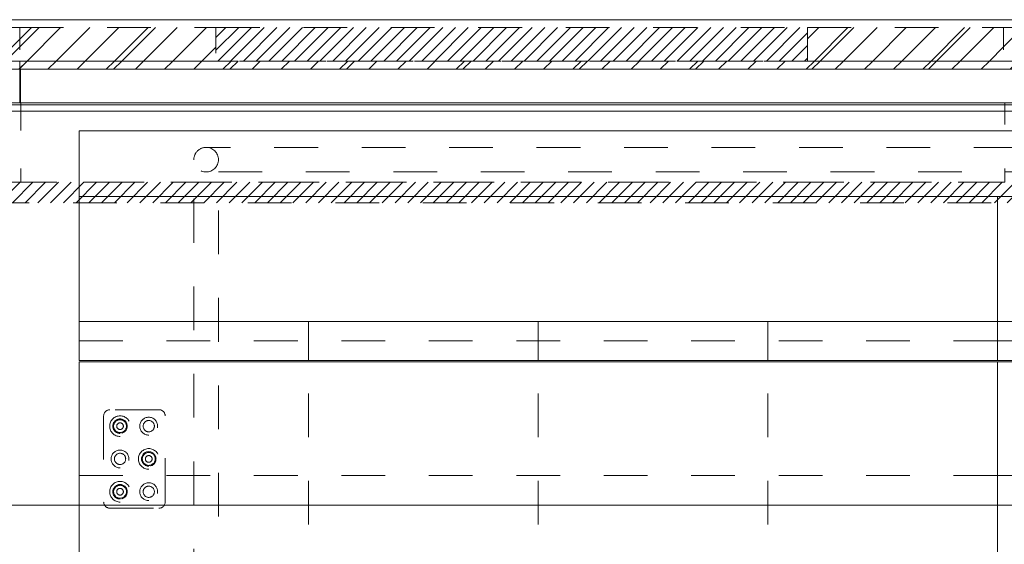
# Model space of a CAD drawing. Header units: inches. Extents: x -462 to -288, y -230 to 11.
# Tile 55 of 58: x -348 to -318, y -5 to 11. Entities that reach past the tile are written whole.
import ezdxf

# ---------------------------------------------------------------- set-up
doc = ezdxf.new("R2010")
doc.units = ezdxf.units.IN
doc.header["$LTSCALE"] = 32
doc.header["$MEASUREMENT"] = 0
doc.header["$PDMODE"] = 1
doc.header["$PDSIZE"] = -2
doc.linetypes.add('Dash Style-1', pattern=[0.083328, 0.041656, -0.041672])
for name, color, linetype, lineweight in [('DashLine', 7, 'Dash Style-1', 13), ('DashLineFill', 7, 'Dash Style-1', 13), ('Drawing', 7, 'Continuous', 18), ('None', 7, 'Continuous', 18), ('SolidLine', 7, 'Continuous', 15), ('Tuxedo-Metal', 7, 'Continuous', 18), ('Tuxedo-Upholstery-Back', 7, 'Continuous', 18), ('Tuxedo-Upholstery-SeatCushion', 7, 'Continuous', 18)]:
    doc.layers.add(name, color=color, linetype=linetype, lineweight=lineweight)
doc.layers.add('Electrical', color=1, linetype='Dash Style-1', lineweight=15, true_color=0xff0000)
pattern_1 = [(45, (0, 0), (-1.613016, 1.935715), []), (45, (-1.0608, 1.0608), (-0.472346, 0.4167613), [])]
pattern_2 = [(45, (0, 0), (-0.33333333, -0.7222222), [])]

# ---------------------------------------------------------------- blocks, each defined once
blk = doc.blocks.new('Group-1')
at = {"layer": 'DashLineFill', "linetype": 'Continuous', "lineweight": 13}
h = blk.add_hatch(dxfattribs=at)
h.set_pattern_fill('Steel', color=253, style=0, pattern_type=2)
h.set_pattern_definition(pattern_1)
h.paths.add_polyline_path([(72.008, 0), (77.992, 0), (77.992, -1.024), (72.008, -1.024)])
at = {"layer": 'DashLineFill', "flags": 128}
blk.add_lwpolyline([(72.008, 0), (77.992, 0), (77.992, -1.024), (72.008, -1.024)], close=True, dxfattribs=at)
blk = doc.blocks.new('Group-2')
at = {"layer": 'DashLineFill', "linetype": 'Continuous', "lineweight": 13}
h = blk.add_hatch(dxfattribs=at)
h.set_pattern_fill('Steel', color=253, style=0, pattern_type=2)
h.set_pattern_definition(pattern_1)
h.paths.add_polyline_path([(77.992, 0), (83.976, 0), (83.976, -1.024), (77.992, -1.024)])
h = blk.add_hatch(dxfattribs=at)
h.set_pattern_fill('Steel', color=253, style=0, pattern_type=2)
h.set_pattern_definition(pattern_1)
h.paths.add_polyline_path([(102.008, 0), (107.992, 0), (107.992, -1.024), (102.008, -1.024)])
at = {"layer": 'Electrical', "linetype": 'Continuous', "lineweight": 5, "true_color": 0xdd0000}
h = blk.add_hatch(dxfattribs=at)
h.set_pattern_fill('ElectricalHatch', color=12, style=0, pattern_type=2)
h.set_pattern_definition(pattern_2)
h.paths.add_polyline_path([(83.976, 0), (102.008, 0), (102.008, -1.024), (83.976, -1.024)])
at = {"layer": 'DashLineFill', "flags": 128}
for points in [[(77.992, 0), (83.976, 0), (83.976, -1.024), (77.992, -1.024)], [(102.008, 0), (107.992, 0), (107.992, -1.024), (102.008, -1.024)]]:
    blk.add_lwpolyline(points, close=True, dxfattribs=at)
at = {"layer": 'Electrical', "flags": 128}
blk.add_lwpolyline([(83.976, 0), (102.008, 0), (102.008, -1.024), (83.976, -1.024)], close=True, dxfattribs=at)
blk = doc.blocks.new('Group-3')
at = {"layer": 'DashLineFill', "linetype": 'Continuous', "lineweight": 13}
h = blk.add_hatch(dxfattribs=at)
h.set_pattern_fill('Steel', color=253, style=0, pattern_type=2)
h.set_pattern_definition(pattern_1)
h.paths.add_polyline_path([(107.992, 0), (113.976, 0), (113.976, -1.024), (107.992, -1.024)])
h = blk.add_hatch(dxfattribs=at)
h.set_pattern_fill('Steel', color=253, style=0, pattern_type=2)
h.set_pattern_definition(pattern_1)
h.paths.add_polyline_path([(132.008, 0), (137.992, 0), (137.992, -1.024), (132.008, -1.024)])
at = {"layer": 'Electrical', "linetype": 'Continuous', "lineweight": 5, "true_color": 0xdd0000}
h = blk.add_hatch(dxfattribs=at)
h.set_pattern_fill('ElectricalHatch', color=12, style=0, pattern_type=2)
h.set_pattern_definition(pattern_2)
h.paths.add_polyline_path([(113.976, 0), (132.008, 0), (132.008, -1.024), (113.976, -1.024)])
at = {"layer": 'DashLineFill', "flags": 128}
for points in [[(107.992, 0), (113.976, 0), (113.976, -1.024), (107.992, -1.024)], [(132.008, 0), (137.992, 0), (137.992, -1.024), (132.008, -1.024)]]:
    blk.add_lwpolyline(points, close=True, dxfattribs=at)
at = {"layer": 'Electrical', "flags": 128}
blk.add_lwpolyline([(113.976, 0), (132.008, 0), (132.008, -1.024), (113.976, -1.024)], close=True, dxfattribs=at)
blk = doc.blocks.new('Group-4')
at = {"layer": 'SolidLine', "flags": 128}
blk.add_lwpolyline([(72, 0.236), (138, 0.236), (138, -2.362), (72, -2.362)], close=True, dxfattribs=at)
at = {"layer": 'None'}
for name in ['Group-1', 'Group-2', 'Group-3']:
    blk.add_blockref(name, (0, 0), dxfattribs=at)
blk = doc.blocks.new('SL Wall Panel (2D)')
at = {"layer": 'None'}
blk.add_blockref('Group-4', (0, 0), dxfattribs=at)
at = {"layer": 'Drawing', "color": 0, "flags": 1}
for tag in ['Catalog', 'Option1', 'Option2', 'Option3', 'Option4', 'Option5', 'Option6', 'Option7', 'Option8', 'Option9', 'Option10', 'Option11', 'Option12', 'Custom', 'Tag', 'FinishGroup', 'Discount', 'Item1', 'Item2', 'Item3', 'Item4', 'Item5', 'Item6', 'Item7', 'Item8', 'Item9', 'Item10', 'Item11', 'Item12', 'Item13', 'Item14', 'Item15', 'Item16', 'Item17', 'Item18', 'Item19', 'Item20', 'Item21', 'Item22', 'Item23', 'Item24', 'Item25']:
    blk.add_attdef(tag, (-102.499, -216.571), '', height=0.00709, dxfattribs=at)
blk = doc.blocks.new('Group-5')
at = {"layer": 'DashLineFill', "linetype": 'Continuous', "lineweight": 13}
h = blk.add_hatch(dxfattribs=at)
h.set_pattern_fill('Steel', color=253, style=0, pattern_type=2)
h.set_pattern_definition(pattern_1)
h.paths.add_polyline_path([(12, -12), (72, -12), (72, -12.252), (12, -12.252)])
at = {"layer": 'DashLineFill', "flags": 128}
blk.add_lwpolyline([(12, -12), (72, -12), (72, -12.252), (12, -12.252)], close=True, dxfattribs=at)
at = {"layer": 'SolidLine', "flags": 128}
blk.add_lwpolyline([(12, -12.252), (72, -12.252), (72, -13.276), (12, -13.276)], close=True, dxfattribs=at)
blk = doc.blocks.new('Group-6')
at = {"layer": 'None'}
blk.add_blockref('Group-5', (0, 0), dxfattribs=at)
blk = doc.blocks.new('SL Wall Tile (2D)')
at = {"layer": 'None'}
blk.add_blockref('Group-6', (0, 0), dxfattribs=at)
at = {"layer": 'Drawing', "color": 0, "flags": 1}
for tag in ['Catalog', 'Custom', 'Tag', 'Option1', 'Option2', 'Option3', 'Option4', 'Option5', 'Option6', 'Option7', 'Option8', 'Option9', 'Option10', 'Option11', 'Option12', 'FinishGroup', 'Discount', 'Item1', 'Item2', 'Item3', 'Item4', 'Item5', 'Item6', 'Item7', 'Item8', 'Item9', 'Item10', 'Item11', 'Item12', 'Item13', 'Item14', 'Item15', 'Item16', 'Item17', 'Item18', 'Item19', 'Item20', 'Item21', 'Item22', 'Item23', 'Item24', 'Item25']:
    blk.add_attdef(tag, (-0.552, -214.526), '', height=0.00709, dxfattribs=at)
blk = doc.blocks.new('Group-7')
at = {"layer": 'DashLineFill', "linetype": 'Continuous', "lineweight": 13}
h = blk.add_hatch(dxfattribs=at)
h.set_pattern_fill('Steel', color=253, style=0, pattern_type=2)
h.set_pattern_definition(pattern_1)
h.paths.add_polyline_path([(12, -12), (72, -12), (72, -12.252), (12, -12.252)])
at = {"layer": 'DashLineFill', "flags": 128}
blk.add_lwpolyline([(12, -12), (72, -12), (72, -12.252), (12, -12.252)], close=True, dxfattribs=at)
at = {"layer": 'SolidLine', "flags": 128}
blk.add_lwpolyline([(12, -12.252), (72, -12.252), (72, -13.276), (12, -13.276)], close=True, dxfattribs=at)
blk = doc.blocks.new('Group-8')
at = {"layer": 'None'}
blk.add_blockref('Group-7', (0, 0), dxfattribs=at)
blk = doc.blocks.new('SL Wall Tile (2D)-1')
at = {"layer": 'None'}
blk.add_blockref('Group-8', (0, 0), dxfattribs=at)
at = {"layer": 'Drawing', "color": 0, "flags": 1}
for tag in ['Catalog', 'Option1', 'Option2', 'Option3', 'Option4', 'Option5', 'Option6', 'Option7', 'Option8', 'Option9', 'Option10', 'Option11', 'Option12', 'Custom', 'Tag', 'FinishGroup', 'Discount', 'Item1', 'Item2', 'Item3', 'Item4', 'Item5', 'Item6', 'Item7', 'Item8', 'Item9', 'Item10', 'Item11', 'Item12', 'Item13', 'Item14', 'Item15', 'Item16', 'Item17', 'Item18', 'Item19', 'Item20', 'Item21', 'Item22', 'Item23', 'Item24', 'Item25']:
    blk.add_attdef(tag, (-0.552, -192.007), '', height=0.00709, dxfattribs=at)
blk = doc.blocks.new('Group-9')
at = {"layer": 'DashLineFill', "linetype": 'Continuous', "lineweight": 13}
h = blk.add_hatch(dxfattribs=at)
h.set_pattern_fill('Steel', color=253, style=0, pattern_type=2)
h.set_pattern_definition(pattern_1)
h.paths.add_polyline_path([(12, -12), (72, -12), (72, -12.252), (12, -12.252)])
at = {"layer": 'DashLineFill', "flags": 128}
blk.add_lwpolyline([(12, -12), (72, -12), (72, -12.252), (12, -12.252)], close=True, dxfattribs=at)
at = {"layer": 'SolidLine', "flags": 128}
blk.add_lwpolyline([(12, -12.252), (72, -12.252), (72, -13.276), (12, -13.276)], close=True, dxfattribs=at)
blk = doc.blocks.new('Group-10')
at = {"layer": 'None'}
blk.add_blockref('Group-9', (0, 0), dxfattribs=at)
blk = doc.blocks.new('SL Wall Tile (2D)-2')
at = {"layer": 'None'}
blk.add_blockref('Group-10', (0, 0), dxfattribs=at)
at = {"layer": 'Drawing', "color": 0, "flags": 1}
for tag in ['Catalog', 'FinishGroup', 'Discount', 'Option1', 'Option2', 'Option3', 'Option4', 'Option5', 'Option6', 'Option7', 'Option8', 'Option9', 'Option10', 'Option11', 'Option12', 'Custom', 'Tag', 'Item1', 'Item2', 'Item3', 'Item4', 'Item5', 'Item6', 'Item7', 'Item8', 'Item9', 'Item10', 'Item11', 'Item12', 'Item13', 'Item14', 'Item15', 'Item16', 'Item17', 'Item18', 'Item19', 'Item20', 'Item21', 'Item22', 'Item23', 'Item24', 'Item25']:
    blk.add_attdef(tag, (-60.533, -192.007), '', height=0.00709, dxfattribs=at)
blk = doc.blocks.new('Group-11')
at = {"layer": 'DashLineFill', "linetype": 'Continuous', "lineweight": 13}
h = blk.add_hatch(dxfattribs=at)
h.set_pattern_fill('Steel', color=253, style=0, pattern_type=2)
h.set_pattern_definition(pattern_1)
h.paths.add_polyline_path([(12.02, -12), (132.02, -12), (132.02, -12.252), (12.02, -12.252)])
at = {"layer": 'DashLineFill', "flags": 128}
blk.add_lwpolyline([(12.02, -12), (132.02, -12), (132.02, -12.252), (12.02, -12.252)], close=True, dxfattribs=at)
at = {"layer": 'SolidLine', "flags": 128}
blk.add_lwpolyline([(12.02, -12.252), (132.02, -12.252), (132.02, -13.276), (12.02, -13.276)], close=True, dxfattribs=at)
blk = doc.blocks.new('Group-13')
at = {"layer": 'DashLine', "flags": 128}
blk.add_lwpolyline([(42.02, -13.276), (72.02, -13.276), (72.02, -15.697), (42.02, -15.697)], close=True, dxfattribs=at)
at = {"layer": 'SolidLine', "flags": 128}
blk.add_lwpolyline([(42.02, -13.276), (72.02, -13.276), (72.02, -13.531), (42.02, -13.531)], close=True, dxfattribs=at)
blk = doc.blocks.new('Group-14')
at = {"layer": 'DashLine', "flags": 128}
blk.add_lwpolyline([(72.02, -13.276), (102.02, -13.276), (102.02, -15.697), (72.02, -15.697)], close=True, dxfattribs=at)
at = {"layer": 'SolidLine', "flags": 128}
blk.add_lwpolyline([(72.02, -13.276), (102.02, -13.276), (102.02, -13.531), (72.02, -13.531)], close=True, dxfattribs=at)
blk = doc.blocks.new('Group-16')
at = {"layer": 'Electrical', "linetype": 'Continuous', "lineweight": 5, "true_color": 0xdd0000}
h = blk.add_hatch(dxfattribs=at)
h.set_pattern_fill('ElectricalHatch', color=12, style=0, pattern_type=2)
h.set_pattern_definition(pattern_2)
edge = h.paths.add_edge_path()
edge.add_arc((12.768, -16.009), 0.312, 180, 270)
edge.add_line((12.768, -16.322), (131.272, -16.322))
edge.add_arc((131.272, -16.009), 0.312, 270, 360)
edge.add_arc((131.272, -16.009), 0.312, 0, 90)
edge.add_line((131.272, -15.697), (12.768, -15.697))
edge.add_arc((12.768, -16.009), 0.312, 90, 180)
at = {"layer": 'Electrical', "flags": 128}
blk.add_lwpolyline([(12.455, -16.009, 0.414214), (12.768, -16.322), (131.272, -16.322, 0.414214), (131.584, -16.009, 0.414214), (131.272, -15.697), (12.768, -15.697, 0.414214)], format="xyb", close=True, dxfattribs=at)
at = {"layer": 'SolidLine', "flags": 128}
blk.add_lwpolyline([(12.02, -13.531), (132.02, -13.531), (132.02, -25.539), (12.02, -25.539)], close=True, dxfattribs=at)
at = {"layer": 'None'}
for name in ['Group-13', 'Group-14']:
    blk.add_blockref(name, (0, 0), dxfattribs=at)
blk = doc.blocks.new('Group-17')
at = {"layer": 'None'}
for name in ['Group-11', 'Group-16']:
    blk.add_blockref(name, (0, 0), dxfattribs=at)
blk = doc.blocks.new('Group-18')
at = {"layer": 'None'}
blk.add_blockref('Group-17', (0, 0), dxfattribs=at)
blk = doc.blocks.new('SL Overhead (2D)')
at = {"layer": 'None'}
blk.add_blockref('Group-18', (0, 0), dxfattribs=at)
at = {"layer": 'Drawing', "color": 0, "flags": 1}
for tag in ['Catalog', 'Custom', 'FinishGroup', 'Discount', 'Tag', 'Item1', 'Item2', 'Item3', 'Item4', 'Item5', 'Item6', 'Item7', 'Item8', 'Item9', 'Item10', 'Item11', 'Item12', 'Item13', 'Item14', 'Item15', 'Item16', 'Item17', 'Item18', 'Item19', 'Item20', 'Item21', 'Item22', 'Item23', 'Item24', 'Item25', 'Option1', 'Option2', 'Option3', 'Option4', 'Option5', 'Option6', 'Option7', 'Option8', 'Option9', 'Option10', 'Option11', 'Option12']:
    blk.add_attdef(tag, (-60.523, -147.026), '', height=0.00709, dxfattribs=at)
blk = doc.blocks.new('Group-68')
at = {"layer": 'DashLine', "flags": 128}
blk.add_lwpolyline([(-24.5, 11.25, -0.414214), (-24.125, 11.625), (24.125, 11.625, -0.414214), (24.5, 11.25), (24.5, -11.25, -0.414214), (24.125, -11.625), (-24.125, -11.625, -0.414214), (-24.5, -11.25)], format="xyb", close=True, dxfattribs=at)
for points in [[(-24.125, 11.625), (-24.088, 11.623), (-24.052, 11.618), (-24.016, 11.609), (-23.981, 11.596), (-23.948, 11.581), (-23.917, 11.562), (-23.887, 11.54), (-23.86, 11.515), (-23.835, 11.488), (-23.813, 11.458), (-23.794, 11.427), (-23.779, 11.394), (-23.766, 11.359), (-23.757, 11.323), (-23.752, 11.287), (-23.75, 11.25), (-23.752, 11.213), (-23.757, 11.177), (-23.766, 11.141), (-23.779, 11.106), (-23.794, 11.073), (-23.813, 11.042), (-23.835, 11.012), (-23.86, 10.985), (-23.887, 10.96), (-23.917, 10.938), (-23.948, 10.919), (-23.981, 10.904), (-24.016, 10.891), (-24.052, 10.882), (-24.088, 10.877), (-24.125, 10.875), (-24.162, 10.877), (-24.198, 10.882), (-24.234, 10.891), (-24.269, 10.904), (-24.302, 10.919), (-24.333, 10.938), (-24.363, 10.96), (-24.39, 10.985), (-24.415, 11.012), (-24.437, 11.042), (-24.456, 11.073), (-24.471, 11.106), (-24.484, 11.141), (-24.493, 11.177), (-24.498, 11.213), (-24.5, 11.25), (-24.498, 11.287), (-24.493, 11.323), (-24.484, 11.359), (-24.471, 11.394), (-24.456, 11.427), (-24.437, 11.458), (-24.415, 11.488), (-24.39, 11.515), (-24.363, 11.54), (-24.333, 11.562), (-24.302, 11.581), (-24.269, 11.596), (-24.234, 11.609), (-24.198, 11.618), (-24.162, 11.623)], [(-23.75, 10.875), (23.75, 10.875), (23.75, -10.875), (-23.75, -10.875)]]:
    blk.add_lwpolyline(points, close=True, dxfattribs=at)
blk = doc.blocks.new('Tuxedo_Base_2 (2D)')
at = {"layer": 'Tuxedo-Metal', "color": 7}
blk.add_blockref('Group-68', (0, 0), dxfattribs=at)
blk = doc.blocks.new('Tuxedo_Back_2 (2D)')
at = {"layer": 'SolidLine', "flags": 128}
blk.add_lwpolyline([(0, 0), (56, 0), (56, -2), (0, -2)], close=True, dxfattribs=at)
blk = doc.blocks.new('Tuxedo_Bottom_2 (2D)')
at = {"layer": 'DashLine', "flags": 128}
blk.add_lwpolyline([(0, 0), (56, 0), (56, -26), (0, -26)], close=True, dxfattribs=at)
blk = doc.blocks.new('Tuxedo_Seat_Cushion_Quilt (2D)')
at = {"layer": 'DashLine'}
for p, q in [((7, 0), (7, 20.962)), ((14, 0), (14, 20.962)), ((21, 0), (21, 20.962)), ((0, 17.5), (27.999, 17.5)), ((0, 14), (27.999, 14)), ((0, 10.5), (27.999, 10.5)), ((0, 7), (27.999, 7)), ((0, 3.5), (27.999, 3.5))]:
    blk.add_line(p, q, dxfattribs=at)
at = {"layer": 'SolidLine', "flags": 128}
blk.add_lwpolyline([(0, 20.962), (27.999, 20.962), (27.999, 0), (0, 0)], close=True, dxfattribs=at)
blk = doc.blocks.new('Tuxedo_Back_Cushion_Quilt (2D)')
at = {"layer": 'DashLine'}
for p, q in [((7, -3.807), (7, -5)), ((14, -3.807), (14, -5)), ((21, -3.807), (21, -5)), ((0, -4.403), (28, -4.403))]:
    blk.add_line(p, q, dxfattribs=at)
at = {"layer": 'SolidLine'}
blk.add_line((0, -3.807), (28, -3.807), dxfattribs=at)
at = {"layer": 'SolidLine', "flags": 128}
blk.add_lwpolyline([(0, 0), (28, 0), (28, -5), (0, -5)], close=True, dxfattribs=at)
blk = doc.blocks.new('Group-69')
at = {"layer": 'DashLine', "color": 252, "true_color": 0x888888, "transparency": 33554687}
for p, q in [((0.75, 1.313), (0.75, -1.313)), ((2.437, 1.5), (0.937, 1.5)), ((2.625, -1.313), (2.625, 1.313)), ((0.937, -1.5), (2.437, -1.5))]:
    blk.add_line(p, q, dxfattribs=at)
at = {"layer": 'DashLine', "color": 252, "true_color": 0x888888, "transparency": 33554687, "flags": 128}
for points in [[(1.25, 0.685), (1.219, 0.686), (1.188, 0.691), (1.158, 0.698), (1.129, 0.709), (1.101, 0.722), (1.075, 0.738), (1.05, 0.756), (1.027, 0.777), (1.006, 0.8), (0.988, 0.825), (0.972, 0.851), (0.959, 0.879), (0.948, 0.908), (0.941, 0.938), (0.936, 0.969), (0.935, 1), (0.936, 1.031), (0.941, 1.062), (0.948, 1.092), (0.959, 1.121), (0.972, 1.149), (0.988, 1.175), (1.006, 1.2), (1.027, 1.223), (1.05, 1.244), (1.075, 1.262), (1.101, 1.278), (1.129, 1.291), (1.158, 1.302), (1.188, 1.309), (1.219, 1.314), (1.25, 1.315), (1.281, 1.314), (1.312, 1.309), (1.342, 1.302), (1.371, 1.291), (1.399, 1.278), (1.425, 1.262), (1.45, 1.244), (1.473, 1.223), (1.494, 1.2), (1.512, 1.175), (1.528, 1.149), (1.541, 1.121), (1.552, 1.092), (1.559, 1.062), (1.564, 1.031), (1.565, 1), (1.564, 0.969), (1.559, 0.938), (1.552, 0.908), (1.541, 0.879), (1.528, 0.851), (1.512, 0.825), (1.494, 0.8), (1.473, 0.777), (1.45, 0.756), (1.425, 0.738), (1.399, 0.722), (1.371, 0.709), (1.342, 0.698), (1.312, 0.691), (1.281, 0.686)], [(1.25, 0.778), (1.228, 0.779), (1.207, 0.783), (1.186, 0.788), (1.165, 0.795), (1.146, 0.805), (1.127, 0.816), (1.109, 0.829), (1.093, 0.843), (1.079, 0.859), (1.066, 0.877), (1.055, 0.896), (1.045, 0.915), (1.038, 0.936), (1.033, 0.957), (1.029, 0.978), (1.028, 1), (1.029, 1.022), (1.033, 1.043), (1.038, 1.064), (1.045, 1.085), (1.055, 1.104), (1.066, 1.123), (1.079, 1.141), (1.093, 1.157), (1.109, 1.171), (1.127, 1.184), (1.146, 1.195), (1.165, 1.205), (1.186, 1.212), (1.207, 1.217), (1.228, 1.221), (1.25, 1.222), (1.272, 1.221), (1.293, 1.217), (1.314, 1.212), (1.335, 1.205), (1.354, 1.195), (1.373, 1.184), (1.391, 1.171), (1.407, 1.157), (1.421, 1.141), (1.434, 1.123), (1.445, 1.104), (1.455, 1.085), (1.462, 1.064), (1.467, 1.043), (1.471, 1.022), (1.472, 1), (1.471, 0.978), (1.467, 0.957), (1.462, 0.936), (1.455, 0.915), (1.445, 0.896), (1.434, 0.877), (1.421, 0.859), (1.407, 0.843), (1.391, 0.829), (1.373, 0.816), (1.354, 0.805), (1.335, 0.795), (1.314, 0.788), (1.293, 0.783), (1.272, 0.779)], [(2.125, 0.728), (2.098, 0.729), (2.072, 0.733), (2.046, 0.74), (2.021, 0.749), (1.997, 0.76), (1.974, 0.774), (1.953, 0.79), (1.933, 0.808), (1.915, 0.828), (1.899, 0.849), (1.885, 0.872), (1.874, 0.896), (1.865, 0.921), (1.858, 0.947), (1.854, 0.973), (1.853, 1), (1.854, 1.027), (1.858, 1.053), (1.865, 1.079), (1.874, 1.104), (1.885, 1.128), (1.899, 1.151), (1.915, 1.172), (1.933, 1.192), (1.953, 1.21), (1.974, 1.226), (1.997, 1.24), (2.021, 1.251), (2.046, 1.26), (2.072, 1.267), (2.098, 1.271), (2.125, 1.272), (2.152, 1.271), (2.178, 1.267), (2.204, 1.26), (2.229, 1.251), (2.253, 1.24), (2.276, 1.226), (2.297, 1.21), (2.317, 1.192), (2.335, 1.172), (2.351, 1.151), (2.365, 1.128), (2.376, 1.104), (2.385, 1.079), (2.392, 1.053), (2.396, 1.027), (2.397, 1), (2.396, 0.973), (2.392, 0.947), (2.385, 0.921), (2.376, 0.896), (2.365, 0.872), (2.351, 0.849), (2.335, 0.828), (2.317, 0.808), (2.297, 0.79), (2.276, 0.774), (2.253, 0.76), (2.229, 0.749), (2.204, 0.74), (2.178, 0.733), (2.152, 0.729)], [(1.25, 0.804), (1.231, 0.805), (1.212, 0.808), (1.193, 0.813), (1.175, 0.819), (1.158, 0.827), (1.141, 0.837), (1.126, 0.849), (1.112, 0.862), (1.099, 0.876), (1.087, 0.891), (1.077, 0.908), (1.069, 0.925), (1.063, 0.943), (1.058, 0.962), (1.055, 0.981), (1.054, 1), (1.055, 1.019), (1.058, 1.038), (1.063, 1.057), (1.069, 1.075), (1.077, 1.092), (1.087, 1.109), (1.099, 1.124), (1.112, 1.138), (1.126, 1.151), (1.141, 1.163), (1.158, 1.173), (1.175, 1.181), (1.193, 1.187), (1.212, 1.192), (1.231, 1.195), (1.25, 1.196), (1.269, 1.195), (1.288, 1.192), (1.307, 1.187), (1.325, 1.181), (1.342, 1.173), (1.359, 1.163), (1.374, 1.151), (1.388, 1.138), (1.401, 1.124), (1.413, 1.109), (1.423, 1.092), (1.431, 1.075), (1.437, 1.057), (1.442, 1.038), (1.445, 1.019), (1.446, 1), (1.445, 0.981), (1.442, 0.962), (1.437, 0.943), (1.431, 0.925), (1.423, 0.908), (1.413, 0.891), (1.401, 0.876), (1.388, 0.862), (1.374, 0.849), (1.359, 0.837), (1.342, 0.827), (1.325, 0.819), (1.307, 0.813), (1.288, 0.808), (1.269, 0.805)], [(1.25, 0.898), (1.24, 0.898), (1.23, 0.9), (1.22, 0.902), (1.211, 0.906), (1.202, 0.91), (1.193, 0.915), (1.185, 0.921), (1.178, 0.928), (1.171, 0.935), (1.165, 0.943), (1.16, 0.952), (1.156, 0.961), (1.152, 0.97), (1.15, 0.98), (1.148, 0.99), (1.148, 1), (1.148, 1.01), (1.15, 1.02), (1.152, 1.03), (1.156, 1.039), (1.16, 1.048), (1.165, 1.057), (1.171, 1.065), (1.178, 1.072), (1.185, 1.079), (1.193, 1.085), (1.202, 1.09), (1.211, 1.094), (1.22, 1.098), (1.23, 1.1), (1.24, 1.102), (1.25, 1.102), (1.26, 1.102), (1.27, 1.1), (1.28, 1.098), (1.289, 1.094), (1.298, 1.09), (1.307, 1.085), (1.315, 1.079), (1.322, 1.072), (1.329, 1.065), (1.335, 1.057), (1.34, 1.048), (1.344, 1.039), (1.348, 1.03), (1.35, 1.02), (1.352, 1.01), (1.352, 1), (1.352, 0.99), (1.35, 0.98), (1.348, 0.97), (1.344, 0.961), (1.34, 0.952), (1.335, 0.943), (1.329, 0.935), (1.322, 0.928), (1.315, 0.921), (1.307, 0.915), (1.298, 0.91), (1.289, 0.906), (1.28, 0.902), (1.27, 0.9), (1.26, 0.898)], [(2.125, 0.828), (2.108, 0.829), (2.091, 0.831), (2.075, 0.836), (2.059, 0.841), (2.044, 0.848), (2.03, 0.857), (2.016, 0.867), (2.003, 0.878), (1.992, 0.891), (1.982, 0.905), (1.973, 0.919), (1.966, 0.934), (1.961, 0.95), (1.956, 0.966), (1.954, 0.983), (1.953, 1), (1.954, 1.017), (1.956, 1.034), (1.961, 1.05), (1.966, 1.066), (1.973, 1.081), (1.982, 1.095), (1.992, 1.109), (2.003, 1.122), (2.016, 1.133), (2.03, 1.143), (2.044, 1.152), (2.059, 1.159), (2.075, 1.164), (2.091, 1.169), (2.108, 1.171), (2.125, 1.172), (2.142, 1.171), (2.159, 1.169), (2.175, 1.164), (2.191, 1.159), (2.206, 1.152), (2.22, 1.143), (2.234, 1.133), (2.247, 1.122), (2.258, 1.109), (2.268, 1.095), (2.277, 1.081), (2.284, 1.066), (2.289, 1.05), (2.294, 1.034), (2.296, 1.017), (2.297, 1), (2.296, 0.983), (2.294, 0.966), (2.289, 0.95), (2.284, 0.934), (2.277, 0.919), (2.268, 0.905), (2.258, 0.891), (2.247, 0.878), (2.234, 0.867), (2.22, 0.857), (2.206, 0.848), (2.191, 0.841), (2.175, 0.836), (2.159, 0.831), (2.142, 0.829)], [(2.125, -0.315), (2.094, -0.314), (2.063, -0.309), (2.033, -0.302), (2.004, -0.291), (1.976, -0.278), (1.95, -0.262), (1.925, -0.244), (1.902, -0.223), (1.881, -0.2), (1.863, -0.175), (1.847, -0.149), (1.834, -0.121), (1.823, -0.092), (1.816, -0.062), (1.811, -0.031), (1.81, 0), (1.811, 0.031), (1.816, 0.062), (1.823, 0.092), (1.834, 0.121), (1.847, 0.149), (1.863, 0.175), (1.881, 0.2), (1.902, 0.223), (1.925, 0.244), (1.95, 0.262), (1.976, 0.278), (2.004, 0.291), (2.033, 0.302), (2.063, 0.309), (2.094, 0.314), (2.125, 0.315), (2.156, 0.314), (2.187, 0.309), (2.217, 0.302), (2.246, 0.291), (2.274, 0.278), (2.3, 0.262), (2.325, 0.244), (2.348, 0.223), (2.369, 0.2), (2.387, 0.175), (2.403, 0.149), (2.416, 0.121), (2.427, 0.092), (2.434, 0.062), (2.439, 0.031), (2.44, 0), (2.439, -0.031), (2.434, -0.062), (2.427, -0.092), (2.416, -0.121), (2.403, -0.149), (2.387, -0.175), (2.369, -0.2), (2.348, -0.223), (2.325, -0.244), (2.3, -0.262), (2.274, -0.278), (2.246, -0.291), (2.217, -0.302), (2.187, -0.309), (2.156, -0.314)], [(1.25, -0.272), (1.223, -0.271), (1.197, -0.267), (1.171, -0.26), (1.146, -0.251), (1.122, -0.24), (1.099, -0.226), (1.078, -0.21), (1.058, -0.192), (1.04, -0.172), (1.024, -0.151), (1.01, -0.128), (0.999, -0.104), (0.99, -0.079), (0.983, -0.053), (0.979, -0.027), (0.978, 0), (0.979, 0.027), (0.983, 0.053), (0.99, 0.079), (0.999, 0.104), (1.01, 0.128), (1.024, 0.151), (1.04, 0.172), (1.058, 0.192), (1.078, 0.21), (1.099, 0.226), (1.122, 0.24), (1.146, 0.251), (1.171, 0.26), (1.197, 0.267), (1.223, 0.271), (1.25, 0.272), (1.277, 0.271), (1.303, 0.267), (1.329, 0.26), (1.354, 0.251), (1.378, 0.24), (1.401, 0.226), (1.422, 0.21), (1.442, 0.192), (1.46, 0.172), (1.476, 0.151), (1.49, 0.128), (1.501, 0.104), (1.51, 0.079), (1.517, 0.053), (1.521, 0.027), (1.522, 0), (1.521, -0.027), (1.517, -0.053), (1.51, -0.079), (1.501, -0.104), (1.49, -0.128), (1.476, -0.151), (1.46, -0.172), (1.442, -0.192), (1.422, -0.21), (1.401, -0.226), (1.378, -0.24), (1.354, -0.251), (1.329, -0.26), (1.303, -0.267), (1.277, -0.271)], [(1.25, -0.172), (1.233, -0.171), (1.216, -0.169), (1.2, -0.164), (1.184, -0.159), (1.169, -0.152), (1.155, -0.143), (1.141, -0.133), (1.128, -0.122), (1.117, -0.109), (1.107, -0.095), (1.098, -0.081), (1.091, -0.066), (1.086, -0.05), (1.081, -0.034), (1.079, -0.017), (1.078, 0), (1.079, 0.017), (1.081, 0.034), (1.086, 0.05), (1.091, 0.066), (1.098, 0.081), (1.107, 0.095), (1.117, 0.109), (1.128, 0.122), (1.141, 0.133), (1.155, 0.143), (1.169, 0.152), (1.184, 0.159), (1.2, 0.164), (1.216, 0.169), (1.233, 0.171), (1.25, 0.172), (1.267, 0.171), (1.284, 0.169), (1.3, 0.164), (1.316, 0.159), (1.331, 0.152), (1.345, 0.143), (1.359, 0.133), (1.372, 0.122), (1.383, 0.109), (1.393, 0.095), (1.402, 0.081), (1.409, 0.066), (1.414, 0.05), (1.419, 0.034), (1.421, 0.017), (1.422, 0), (1.421, -0.017), (1.419, -0.034), (1.414, -0.05), (1.409, -0.066), (1.402, -0.081), (1.393, -0.095), (1.383, -0.109), (1.372, -0.122), (1.359, -0.133), (1.345, -0.143), (1.331, -0.152), (1.316, -0.159), (1.3, -0.164), (1.284, -0.169), (1.267, -0.171)], [(2.125, -0.222), (2.103, -0.221), (2.082, -0.217), (2.061, -0.212), (2.04, -0.205), (2.021, -0.195), (2.002, -0.184), (1.984, -0.171), (1.968, -0.157), (1.954, -0.141), (1.941, -0.123), (1.93, -0.104), (1.92, -0.085), (1.913, -0.064), (1.908, -0.043), (1.904, -0.022), (1.903, 0), (1.904, 0.022), (1.908, 0.043), (1.913, 0.064), (1.92, 0.085), (1.93, 0.104), (1.941, 0.123), (1.954, 0.141), (1.968, 0.157), (1.984, 0.171), (2.002, 0.184), (2.021, 0.195), (2.04, 0.205), (2.061, 0.212), (2.082, 0.217), (2.103, 0.221), (2.125, 0.222), (2.147, 0.221), (2.168, 0.217), (2.189, 0.212), (2.21, 0.205), (2.229, 0.195), (2.248, 0.184), (2.266, 0.171), (2.282, 0.157), (2.296, 0.141), (2.309, 0.123), (2.32, 0.104), (2.33, 0.085), (2.337, 0.064), (2.342, 0.043), (2.346, 0.022), (2.347, 0), (2.346, -0.022), (2.342, -0.043), (2.337, -0.064), (2.33, -0.085), (2.32, -0.104), (2.309, -0.123), (2.296, -0.141), (2.282, -0.157), (2.266, -0.171), (2.248, -0.184), (2.229, -0.195), (2.21, -0.205), (2.189, -0.212), (2.168, -0.217), (2.147, -0.221)], [(2.125, -0.196), (2.106, -0.195), (2.087, -0.192), (2.068, -0.187), (2.05, -0.181), (2.033, -0.173), (2.016, -0.163), (2.001, -0.151), (1.987, -0.138), (1.974, -0.124), (1.962, -0.109), (1.952, -0.092), (1.944, -0.075), (1.938, -0.057), (1.933, -0.038), (1.93, -0.019), (1.929, 0), (1.93, 0.019), (1.933, 0.038), (1.938, 0.057), (1.944, 0.075), (1.952, 0.092), (1.962, 0.109), (1.974, 0.124), (1.987, 0.138), (2.001, 0.151), (2.016, 0.163), (2.033, 0.173), (2.05, 0.181), (2.068, 0.187), (2.087, 0.192), (2.106, 0.195), (2.125, 0.196), (2.144, 0.195), (2.163, 0.192), (2.182, 0.187), (2.2, 0.181), (2.217, 0.173), (2.234, 0.163), (2.249, 0.151), (2.263, 0.138), (2.276, 0.124), (2.288, 0.109), (2.298, 0.092), (2.306, 0.075), (2.312, 0.057), (2.317, 0.038), (2.32, 0.019), (2.321, 0), (2.32, -0.019), (2.317, -0.038), (2.312, -0.057), (2.306, -0.075), (2.298, -0.092), (2.288, -0.109), (2.276, -0.124), (2.263, -0.138), (2.249, -0.151), (2.234, -0.163), (2.217, -0.173), (2.2, -0.181), (2.182, -0.187), (2.163, -0.192), (2.144, -0.195)], [(2.125, -0.102), (2.115, -0.102), (2.105, -0.1), (2.095, -0.098), (2.086, -0.094), (2.077, -0.09), (2.068, -0.085), (2.06, -0.079), (2.053, -0.072), (2.046, -0.065), (2.04, -0.057), (2.035, -0.048), (2.031, -0.039), (2.027, -0.03), (2.025, -0.02), (2.023, -0.01), (2.023, 0), (2.023, 0.01), (2.025, 0.02), (2.027, 0.03), (2.031, 0.039), (2.035, 0.048), (2.04, 0.057), (2.046, 0.065), (2.053, 0.072), (2.06, 0.079), (2.068, 0.085), (2.077, 0.09), (2.086, 0.094), (2.095, 0.098), (2.105, 0.1), (2.115, 0.102), (2.125, 0.102), (2.135, 0.102), (2.145, 0.1), (2.155, 0.098), (2.164, 0.094), (2.173, 0.09), (2.182, 0.085), (2.19, 0.079), (2.197, 0.072), (2.204, 0.065), (2.21, 0.057), (2.215, 0.048), (2.219, 0.039), (2.223, 0.03), (2.225, 0.02), (2.227, 0.01), (2.227, 0), (2.227, -0.01), (2.225, -0.02), (2.223, -0.03), (2.219, -0.039), (2.215, -0.048), (2.21, -0.057), (2.204, -0.065), (2.197, -0.072), (2.19, -0.079), (2.182, -0.085), (2.173, -0.09), (2.164, -0.094), (2.155, -0.098), (2.145, -0.1), (2.135, -0.102)], [(1.25, -1.315), (1.219, -1.314), (1.188, -1.309), (1.158, -1.302), (1.129, -1.291), (1.101, -1.278), (1.075, -1.262), (1.05, -1.244), (1.027, -1.223), (1.006, -1.2), (0.988, -1.175), (0.972, -1.149), (0.959, -1.121), (0.948, -1.092), (0.941, -1.062), (0.936, -1.031), (0.935, -1), (0.936, -0.969), (0.941, -0.938), (0.948, -0.908), (0.959, -0.879), (0.972, -0.851), (0.988, -0.825), (1.006, -0.8), (1.027, -0.777), (1.05, -0.756), (1.075, -0.738), (1.101, -0.722), (1.129, -0.709), (1.158, -0.698), (1.188, -0.691), (1.219, -0.686), (1.25, -0.685), (1.281, -0.686), (1.312, -0.691), (1.342, -0.698), (1.371, -0.709), (1.399, -0.722), (1.425, -0.738), (1.45, -0.756), (1.473, -0.777), (1.494, -0.8), (1.512, -0.825), (1.528, -0.851), (1.541, -0.879), (1.552, -0.908), (1.559, -0.938), (1.564, -0.969), (1.565, -1), (1.564, -1.031), (1.559, -1.062), (1.552, -1.092), (1.541, -1.121), (1.528, -1.149), (1.512, -1.175), (1.494, -1.2), (1.473, -1.223), (1.45, -1.244), (1.425, -1.262), (1.399, -1.278), (1.371, -1.291), (1.342, -1.302), (1.312, -1.309), (1.281, -1.314)], [(1.25, -1.222), (1.228, -1.221), (1.207, -1.217), (1.186, -1.212), (1.165, -1.205), (1.146, -1.195), (1.127, -1.184), (1.109, -1.171), (1.093, -1.157), (1.079, -1.141), (1.066, -1.123), (1.055, -1.104), (1.045, -1.085), (1.038, -1.064), (1.033, -1.043), (1.029, -1.022), (1.028, -1), (1.029, -0.978), (1.033, -0.957), (1.038, -0.936), (1.045, -0.915), (1.055, -0.896), (1.066, -0.877), (1.079, -0.859), (1.093, -0.843), (1.109, -0.829), (1.127, -0.816), (1.146, -0.805), (1.165, -0.795), (1.186, -0.788), (1.207, -0.783), (1.228, -0.779), (1.25, -0.778), (1.272, -0.779), (1.293, -0.783), (1.314, -0.788), (1.335, -0.795), (1.354, -0.805), (1.373, -0.816), (1.391, -0.829), (1.407, -0.843), (1.421, -0.859), (1.434, -0.877), (1.445, -0.896), (1.455, -0.915), (1.462, -0.936), (1.467, -0.957), (1.471, -0.978), (1.472, -1), (1.471, -1.022), (1.467, -1.043), (1.462, -1.064), (1.455, -1.085), (1.445, -1.104), (1.434, -1.123), (1.421, -1.141), (1.407, -1.157), (1.391, -1.171), (1.373, -1.184), (1.354, -1.195), (1.335, -1.205), (1.314, -1.212), (1.293, -1.217), (1.272, -1.221)], [(1.25, -1.196), (1.231, -1.195), (1.212, -1.192), (1.193, -1.187), (1.175, -1.181), (1.158, -1.173), (1.141, -1.163), (1.126, -1.151), (1.112, -1.138), (1.099, -1.124), (1.087, -1.109), (1.077, -1.092), (1.069, -1.075), (1.063, -1.057), (1.058, -1.038), (1.055, -1.019), (1.054, -1), (1.055, -0.981), (1.058, -0.962), (1.063, -0.943), (1.069, -0.925), (1.077, -0.908), (1.087, -0.891), (1.099, -0.876), (1.112, -0.862), (1.126, -0.849), (1.141, -0.837), (1.158, -0.827), (1.175, -0.819), (1.193, -0.813), (1.212, -0.808), (1.231, -0.805), (1.25, -0.804), (1.269, -0.805), (1.288, -0.808), (1.307, -0.813), (1.325, -0.819), (1.342, -0.827), (1.359, -0.837), (1.374, -0.849), (1.388, -0.862), (1.401, -0.876), (1.413, -0.891), (1.423, -0.908), (1.431, -0.925), (1.437, -0.943), (1.442, -0.962), (1.445, -0.981), (1.446, -1), (1.445, -1.019), (1.442, -1.038), (1.437, -1.057), (1.431, -1.075), (1.423, -1.092), (1.413, -1.109), (1.401, -1.124), (1.388, -1.138), (1.374, -1.151), (1.359, -1.163), (1.342, -1.173), (1.325, -1.181), (1.307, -1.187), (1.288, -1.192), (1.269, -1.195)], [(1.25, -1.102), (1.24, -1.102), (1.23, -1.1), (1.22, -1.098), (1.211, -1.094), (1.202, -1.09), (1.193, -1.085), (1.185, -1.079), (1.178, -1.072), (1.171, -1.065), (1.165, -1.057), (1.16, -1.048), (1.156, -1.039), (1.152, -1.03), (1.15, -1.02), (1.148, -1.01), (1.148, -1), (1.148, -0.99), (1.15, -0.98), (1.152, -0.97), (1.156, -0.961), (1.16, -0.952), (1.165, -0.943), (1.171, -0.935), (1.178, -0.928), (1.185, -0.921), (1.193, -0.915), (1.202, -0.91), (1.211, -0.906), (1.22, -0.902), (1.23, -0.9), (1.24, -0.898), (1.25, -0.898), (1.26, -0.898), (1.27, -0.9), (1.28, -0.902), (1.289, -0.906), (1.298, -0.91), (1.307, -0.915), (1.315, -0.921), (1.322, -0.928), (1.329, -0.935), (1.335, -0.943), (1.34, -0.952), (1.344, -0.961), (1.348, -0.97), (1.35, -0.98), (1.352, -0.99), (1.352, -1), (1.352, -1.01), (1.35, -1.02), (1.348, -1.03), (1.344, -1.039), (1.34, -1.048), (1.335, -1.057), (1.329, -1.065), (1.322, -1.072), (1.315, -1.079), (1.307, -1.085), (1.298, -1.09), (1.289, -1.094), (1.28, -1.098), (1.27, -1.1), (1.26, -1.102)], [(2.125, -1.272), (2.098, -1.271), (2.072, -1.267), (2.046, -1.26), (2.021, -1.251), (1.997, -1.24), (1.974, -1.226), (1.953, -1.21), (1.933, -1.192), (1.915, -1.172), (1.899, -1.151), (1.885, -1.128), (1.874, -1.104), (1.865, -1.079), (1.858, -1.053), (1.854, -1.027), (1.853, -1), (1.854, -0.973), (1.858, -0.947), (1.865, -0.921), (1.874, -0.896), (1.885, -0.872), (1.899, -0.849), (1.915, -0.828), (1.933, -0.808), (1.953, -0.79), (1.974, -0.774), (1.997, -0.76), (2.021, -0.749), (2.046, -0.74), (2.072, -0.733), (2.098, -0.729), (2.125, -0.728), (2.152, -0.729), (2.178, -0.733), (2.204, -0.74), (2.229, -0.749), (2.253, -0.76), (2.276, -0.774), (2.297, -0.79), (2.317, -0.808), (2.335, -0.828), (2.351, -0.849), (2.365, -0.872), (2.376, -0.896), (2.385, -0.921), (2.392, -0.947), (2.396, -0.973), (2.397, -1), (2.396, -1.027), (2.392, -1.053), (2.385, -1.079), (2.376, -1.104), (2.365, -1.128), (2.351, -1.151), (2.335, -1.172), (2.317, -1.192), (2.297, -1.21), (2.276, -1.226), (2.253, -1.24), (2.229, -1.251), (2.204, -1.26), (2.178, -1.267), (2.152, -1.271)], [(2.125, -1.172), (2.108, -1.171), (2.091, -1.169), (2.075, -1.164), (2.059, -1.159), (2.044, -1.152), (2.03, -1.143), (2.016, -1.133), (2.003, -1.122), (1.992, -1.109), (1.982, -1.095), (1.973, -1.081), (1.966, -1.066), (1.961, -1.05), (1.956, -1.034), (1.954, -1.017), (1.953, -1), (1.954, -0.983), (1.956, -0.966), (1.961, -0.95), (1.966, -0.934), (1.973, -0.919), (1.982, -0.905), (1.992, -0.891), (2.003, -0.878), (2.016, -0.867), (2.03, -0.857), (2.044, -0.848), (2.059, -0.841), (2.075, -0.836), (2.091, -0.831), (2.108, -0.829), (2.125, -0.828), (2.142, -0.829), (2.159, -0.831), (2.175, -0.836), (2.191, -0.841), (2.206, -0.848), (2.22, -0.857), (2.234, -0.867), (2.247, -0.878), (2.258, -0.891), (2.268, -0.905), (2.277, -0.919), (2.284, -0.934), (2.289, -0.95), (2.294, -0.966), (2.296, -0.983), (2.297, -1), (2.296, -1.017), (2.294, -1.034), (2.289, -1.05), (2.284, -1.066), (2.277, -1.081), (2.268, -1.095), (2.258, -1.109), (2.247, -1.122), (2.234, -1.133), (2.22, -1.143), (2.206, -1.152), (2.191, -1.159), (2.175, -1.164), (2.159, -1.169), (2.142, -1.171)]]:
    blk.add_lwpolyline(points, close=True, dxfattribs=at)
at = {"layer": 'DashLine', "color": 252, "true_color": 0x888888, "transparency": 33554687}
for centre, radius, start, end in [((0.937, 1.313), 0.187, 90, 180), ((2.437, 1.313), 0.188, 0, 90), ((0.937, -1.313), 0.187, 180, 270), ((2.437, -1.313), 0.188, 270, 360)]:
    blk.add_arc(centre, radius, start, end, dxfattribs=at)
blk = doc.blocks.new('TuxedoGangingPlate')
at = {"layer": 'DashLine', "color": 252, "linetype": 'Continuous', "lineweight": 5, "true_color": 0x888888}
blk.add_point((0, 0), dxfattribs=at)
at = {"layer": 'DashLine', "color": 252, "true_color": 0x888888}
blk.add_blockref('Group-69', (0, 0), dxfattribs=at)
blk = doc.blocks.new('ST2NQ (2D)')
at = {"layer": 'DashLine', "color": 7}
blk.add_blockref('TuxedoGangingPlate', (-28, 4), dxfattribs=at)
at = {"layer": 'Tuxedo-Metal', "color": 7}
blk.add_blockref('Tuxedo_Base_2 (2D)', (0, 1.875), dxfattribs=at)
at = {"layer": 'Tuxedo-Upholstery-Back', "color": 7}
for name, p in [('Tuxedo_Back_2 (2D)', (-28, 14)), ('Tuxedo_Bottom_2 (2D)', (-28, 12))]:
    blk.add_blockref(name, p, dxfattribs=at)
at = {"layer": 'Tuxedo-Upholstery-SeatCushion', "color": 7}
for name, p in [('Tuxedo_Back_Cushion_Quilt (2D)', (-28, 12)), ('Tuxedo_Back_Cushion_Quilt (2D)', (0, 12)), ('Tuxedo_Seat_Cushion_Quilt (2D)', (-28, -14)), ('Tuxedo_Seat_Cushion_Quilt (2D)', (0, -14))]:
    blk.add_blockref(name, p, dxfattribs=at)
blk = doc.blocks.new('Group-70')
at = {"layer": 'None', "color": 7}
blk.add_blockref('ST2NQ (2D)', (0, 0), dxfattribs=at)
blk = doc.blocks.new('SE Tuxedo Lounge (2D)')
at = {"layer": 'None'}
blk.add_blockref('Group-70', (0, 0), dxfattribs=at)
at = {"layer": 'Drawing', "color": 0, "flags": 1}
for tag in ['Catalog', 'Custom', 'Tag', 'Option1', 'Option2', 'Option3', 'Option4', 'Option5', 'Option6', 'Option7', 'Option8', 'Option9', 'Option10', 'Option11', 'Option12', 'FinishGroup', 'Discount', 'Item1', 'Item2', 'Item3', 'Item4', 'Item5', 'Item6', 'Item7', 'Item8', 'Item9', 'Item10', 'Item11', 'Item12', 'Item13', 'Item14', 'Item15', 'Item16', 'Item17', 'Item18', 'Item19', 'Item20', 'Item21', 'Item22', 'Item23', 'Item24', 'Item25']:
    blk.add_attdef(tag, (13.258, -5.18), '', height=0.00709, dxfattribs=at)

msp = doc.modelspace()

# ---------------------------------------------------------------- block references
at = {"layer": 'Drawing'}
for name, p in [('SL Wall Panel (2D)', (-426.004, 11)), ('SL Wall Tile (2D)-2', (-419.992, 21.976)), ('SL Overhead (2D)', (-419.992, 21.976)), ('SL Wall Tile (2D)', (-360.012, 21.976)), ('SL Wall Tile (2D)-1', (-360.012, 21.976)), ('SE Tuxedo Lounge (2D)', (-318.202, -6.157))]:
    msp.add_blockref(name, p, dxfattribs=at)

doc.saveas('drawing.dxf')
